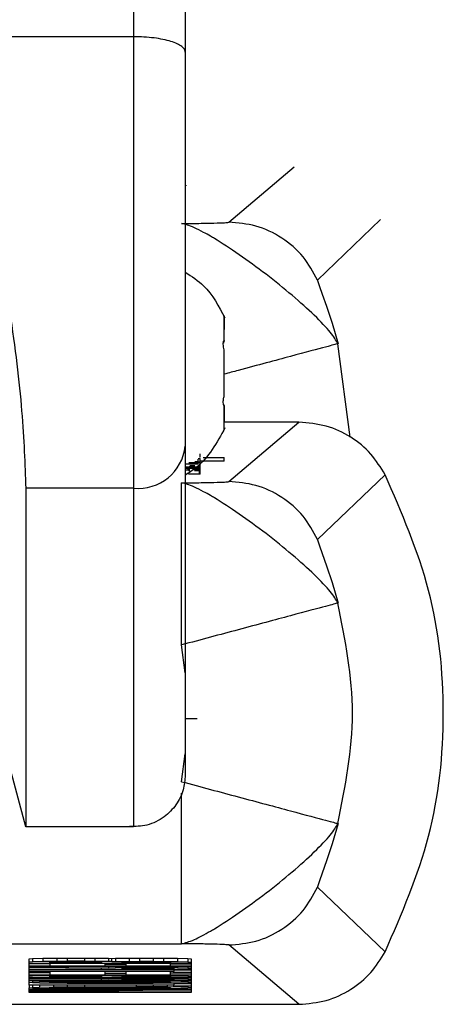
# Model space of a CAD drawing. Header units: inches. Extents: x 170 to 312, y 215 to 248.
# Tile 169 of 256: x 206.3267 to 206.3508, y 243.7109 to 243.767. Entities that reach past the tile are written whole.
import ezdxf

# ---------------------------------------------------------------- set-up
doc = ezdxf.new("R2010")
doc.units = ezdxf.units.IN
doc.header["$LTSCALE"] = 0.25
doc.header["$MEASUREMENT"] = 0
doc.layers.add('MOTOR RH', color=7, linetype='Continuous')

msp = doc.modelspace()

# ---------------------------------------------------------------- linework, layer by layer
at = {"layer": 'MOTOR RH'}
for p, q in [((206.3331366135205, 243.7659802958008), (206.325016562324, 243.7659802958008)), ((206.3385647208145, 243.7554195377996), (206.34229604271, 243.7585751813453)), ((206.3361399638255, 243.7575301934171), (206.3361399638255, 243.7575152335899)), ((206.3472174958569, 243.7555726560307), (206.3436220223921, 243.752130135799)), ((206.3383040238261, 243.7500348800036), (206.3383040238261, 243.7500423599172)), ((206.3383040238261, 243.7499574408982), (206.3383040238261, 243.7493088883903)), ((206.3383040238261, 243.7485481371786), (206.3382566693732, 243.7485481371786)), ((206.3383040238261, 243.748641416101), (206.3382698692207, 243.748641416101)), ((206.3383040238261, 243.7486898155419), (206.3383040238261, 243.748641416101)), ((206.3454873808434, 243.7431907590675), (206.3447855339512, 243.7485067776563)), ((206.3383040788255, 243.7455262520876), (206.3383040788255, 243.7474111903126)), ((206.338267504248, 243.7450418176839), (206.3383040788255, 243.7450418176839)), ((206.3383040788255, 243.7450418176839), (206.3383040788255, 243.7450413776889)), ((206.3383040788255, 243.745003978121), (206.3383040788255, 243.744993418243)), ((206.3383040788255, 243.7449436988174), (206.3383040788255, 243.7440241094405)), ((206.3425600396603, 243.7440333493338), (206.3383040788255, 243.7440333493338)), ((206.3385648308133, 243.740654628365), (206.3425600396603, 243.7440333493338)), ((206.3383040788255, 243.7436408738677), (206.3382759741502, 243.7435748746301)), ((206.3369364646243, 243.7420507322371), (206.3369364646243, 243.7422355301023)), ((206.3360895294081, 243.741663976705), (206.3368277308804, 243.741663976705)), ((206.3368277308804, 243.7416490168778), (206.3360895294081, 243.7416490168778)), ((206.3368698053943, 243.7417255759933), (206.3362874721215, 243.7417255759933)), ((206.3368277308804, 243.741732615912), (206.3368277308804, 243.7419310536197)), ((206.3368277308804, 243.741663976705), (206.3368277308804, 243.7416490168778)), ((206.3369364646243, 243.7419570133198), (206.3368425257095, 243.7419451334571)), ((206.3369364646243, 243.7420476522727), (206.3368988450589, 243.7420423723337)), ((206.3369364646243, 243.7417774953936), (206.3369364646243, 243.7419570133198)), ((206.3369364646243, 243.7410862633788), (206.3369364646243, 243.7417352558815)), ((206.3382940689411, 243.7418236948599), (206.3369743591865, 243.7418236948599)), ((206.3382940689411, 243.7420084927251), (206.3371083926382, 243.7420084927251)), ((206.3371192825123, 243.7420234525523), (206.3382940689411, 243.7420234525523)), ((206.3382940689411, 243.7418236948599), (206.3382940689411, 243.7420234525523)), ((206.3360895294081, 243.7414914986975), (206.3368277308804, 243.7414914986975)), ((206.3360895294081, 243.7414765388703), (206.3368277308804, 243.7414765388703)), ((206.3360895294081, 243.741435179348), (206.3368277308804, 243.741435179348)), ((206.3360895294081, 243.7414202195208), (206.3368277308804, 243.7414202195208)), ((206.3362439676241, 243.7413357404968), (206.3362439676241, 243.7413568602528)), ((206.336904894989, 243.7410752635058), (206.3363225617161, 243.7410752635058)), ((206.3368277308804, 243.7414202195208), (206.3368277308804, 243.7414914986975)), ((206.3368698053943, 243.7413203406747), (206.3368698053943, 243.741504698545)), ((206.336904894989, 243.7410752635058), (206.336904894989, 243.7412596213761)), ((206.347471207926, 243.7410506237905), (206.3436220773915, 243.7373652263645)), ((206.3331367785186, 243.7402757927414), (206.3269946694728, 243.7402757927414)), ((206.3360895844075, 243.7297651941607), (206.3358800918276, 243.7313588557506)), ((206.3269947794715, 243.7210053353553), (206.3250167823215, 243.7283871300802)), ((206.3360895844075, 243.7271608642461), (206.3367571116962, 243.7271608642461)), ((206.3358800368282, 243.7235713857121), (206.3360896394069, 243.7251654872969)), ((206.3331368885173, 243.7210053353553), (206.3269947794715, 243.7210053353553)), ((206.3436221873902, 243.7175654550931), (206.3474713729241, 243.7138818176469)), ((206.3067716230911, 243.7143464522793), (206.335880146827, 243.7143464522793)), ((206.3425602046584, 243.7108986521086), (206.338564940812, 243.7142760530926)), ((206.3271944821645, 243.713488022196), (206.3273908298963, 243.7135051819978)), ((206.3271944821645, 243.7119814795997), (206.3271944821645, 243.713488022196)), ((206.3273908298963, 243.7133208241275), (206.3271944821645, 243.7133036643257)), ((206.3364218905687, 243.7132218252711), (206.3271944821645, 243.7132213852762)), ((206.3283724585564, 243.7131941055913), (206.3271944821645, 243.7131941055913)), ((206.3364218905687, 243.7130713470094), (206.3271944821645, 243.7130713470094)), ((206.3271944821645, 243.7130440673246), (206.3364218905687, 243.7130440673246)), ((206.3364218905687, 243.7130233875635), (206.3271944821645, 243.7130233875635)), ((206.3273908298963, 243.7135051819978), (206.3279798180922, 243.7135188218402)), ((206.3273908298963, 243.7135051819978), (206.3273908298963, 243.7133208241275)), ((206.3279798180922, 243.7133344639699), (206.3273908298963, 243.7133208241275)), ((206.3279798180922, 243.7135188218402), (206.3287650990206, 243.7135289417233)), ((206.3279798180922, 243.7135188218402), (206.3279798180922, 243.7133344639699)), ((206.3287650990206, 243.713344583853), (206.3279798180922, 243.7133344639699)), ((206.3283724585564, 243.7133067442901), (206.3285688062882, 243.7133173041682)), ((206.3283724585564, 243.7132420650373), (206.3283724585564, 243.7133067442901)), ((206.3313173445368, 243.7132420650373), (206.3283724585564, 243.7132420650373)), ((206.3283724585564, 243.7132213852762), (206.3283724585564, 243.7130915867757)), ((206.3283724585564, 243.7130915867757), (206.3315136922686, 243.7130915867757)), ((206.3285688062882, 243.7133173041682), (206.3289614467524, 243.7133239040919)), ((206.3287650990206, 243.7135289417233), (206.3293540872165, 243.7135324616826)), ((206.3287650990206, 243.7135289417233), (206.3287650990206, 243.713344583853)), ((206.3293540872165, 243.7133481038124), (206.3287650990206, 243.713344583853)), ((206.3289614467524, 243.7133239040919), (206.3295504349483, 243.7133274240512)), ((206.3293540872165, 243.7135324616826), (206.3303357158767, 243.7135324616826)), ((206.3293540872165, 243.7135324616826), (206.3293540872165, 243.7133481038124)), ((206.3303357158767, 243.7133481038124), (206.3293540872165, 243.7133481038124)), ((206.3295504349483, 243.7133274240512), (206.3301394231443, 243.7133274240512)), ((206.3301394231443, 243.7133274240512), (206.3307284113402, 243.7133239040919)), ((206.3303357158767, 243.7135324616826), (206.3309247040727, 243.7135289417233)), ((206.3303357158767, 243.7135324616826), (206.3303357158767, 243.7133481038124)), ((206.3309247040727, 243.713344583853), (206.3303357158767, 243.7133481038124)), ((206.3307284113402, 243.7133239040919), (206.3311210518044, 243.7133173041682)), ((206.3309247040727, 243.7135289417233), (206.3317100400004, 243.7135188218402)), ((206.3309247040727, 243.7135289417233), (206.3309247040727, 243.713344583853)), ((206.3317100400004, 243.7133344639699), (206.3309247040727, 243.713344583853)), ((206.3311210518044, 243.7133173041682), (206.3313173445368, 243.7133071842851)), ((206.3313173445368, 243.7133071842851), (206.3313173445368, 243.7132420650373)), ((206.3315136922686, 243.7130915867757), (206.3315136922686, 243.7132213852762)), ((206.3315136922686, 243.7131804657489), (206.3326916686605, 243.7131804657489)), ((206.3317100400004, 243.7135188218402), (206.3319063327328, 243.7135117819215)), ((206.3317100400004, 243.7135188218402), (206.3317100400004, 243.7133344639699)), ((206.3319063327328, 243.7133274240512), (206.3317100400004, 243.7133344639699)), ((206.3317100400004, 243.7130233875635), (206.3317100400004, 243.7129653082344)), ((206.3319063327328, 243.7135117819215), (206.3321026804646, 243.7135188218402)), ((206.3319063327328, 243.7133274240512), (206.3319063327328, 243.7135117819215)), ((206.3319063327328, 243.7133274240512), (206.3321026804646, 243.7133344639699)), ((206.3321026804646, 243.7135188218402), (206.3328879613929, 243.7135289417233)), ((206.3321026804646, 243.7135188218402), (206.3321026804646, 243.7133344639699)), ((206.3321026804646, 243.7133344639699), (206.3328879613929, 243.713344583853)), ((206.3321026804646, 243.7130233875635), (206.3321026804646, 243.7129789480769)), ((206.3324953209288, 243.7133071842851), (206.3326916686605, 243.7133173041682)), ((206.3324953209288, 243.7132420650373), (206.3324953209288, 243.7133071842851)), ((206.3352439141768, 243.7132420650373), (206.3324953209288, 243.7132420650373)), ((206.3326916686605, 243.7133173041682), (206.3330843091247, 243.7133239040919)), ((206.3326916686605, 243.7132213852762), (206.3326916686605, 243.7130915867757)), ((206.3326916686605, 243.7130915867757), (206.3352439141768, 243.7130915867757)), ((206.3328879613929, 243.7135289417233), (206.3334769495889, 243.7135324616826)), ((206.3328879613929, 243.7135289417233), (206.3328879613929, 243.713344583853)), ((206.3328879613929, 243.713344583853), (206.3334769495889, 243.7133481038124)), ((206.3328879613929, 243.7130233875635), (206.3328879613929, 243.7129895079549)), ((206.3330843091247, 243.7133239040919), (206.3336732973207, 243.7133274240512)), ((206.3334769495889, 243.7135324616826), (206.3342622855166, 243.7135324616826)), ((206.3334769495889, 243.7135324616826), (206.3334769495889, 243.7133481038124)), ((206.3334769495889, 243.7133481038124), (206.3342622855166, 243.7133481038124)), ((206.3334769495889, 243.7130233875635), (206.3334769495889, 243.7129925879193)), ((206.3336732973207, 243.7133274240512), (206.3340659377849, 243.7133274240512)), ((206.3340659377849, 243.7133274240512), (206.3346549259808, 243.7133239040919)), ((206.3342622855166, 243.7135324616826), (206.3348512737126, 243.7135289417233)), ((206.3342622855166, 243.7135324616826), (206.3342622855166, 243.7133481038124)), ((206.3342622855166, 243.7133481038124), (206.3348512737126, 243.713344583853)), ((206.3342622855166, 243.7130233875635), (206.3342622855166, 243.7129925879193)), ((206.3346549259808, 243.7133239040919), (206.335047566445, 243.7133173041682)), ((206.3348512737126, 243.7135289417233), (206.335636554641, 243.7135188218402)), ((206.3348512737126, 243.7135289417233), (206.3348512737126, 243.713344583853)), ((206.3348512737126, 243.713344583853), (206.335636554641, 243.7133344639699)), ((206.3348512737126, 243.7130233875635), (206.3348512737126, 243.7129895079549)), ((206.335047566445, 243.7133173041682), (206.3352439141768, 243.7133071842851)), ((206.3352439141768, 243.7133071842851), (206.3352439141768, 243.7132420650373)), ((206.3352439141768, 243.7130915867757), (206.3352439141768, 243.7132213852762)), ((206.3352439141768, 243.7131941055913), (206.3364218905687, 243.7131941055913)), ((206.335636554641, 243.7135188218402), (206.3362255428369, 243.7135051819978)), ((206.335636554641, 243.7135188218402), (206.335636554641, 243.7133344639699)), ((206.335636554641, 243.7133344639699), (206.3362255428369, 243.7133208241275)), ((206.335636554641, 243.7130233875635), (206.335636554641, 243.7129789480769)), ((206.3362255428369, 243.7135051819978), (206.3364218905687, 243.713488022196)), ((206.3362255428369, 243.7135051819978), (206.3362255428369, 243.7133208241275)), ((206.3362255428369, 243.7133208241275), (206.3364218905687, 243.7133036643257)), ((206.3362255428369, 243.7130233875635), (206.3362255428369, 243.7129653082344)), ((206.3364218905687, 243.713488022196), (206.3364218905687, 243.7115718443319)), ((206.3271944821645, 243.7129961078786), (206.3317100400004, 243.7129653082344)), ((206.3313173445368, 243.7129450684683), (206.3271944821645, 243.7129723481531)), ((206.3271944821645, 243.7128869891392), (206.3313173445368, 243.7128869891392)), ((206.3364218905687, 243.7128663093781), (206.3271944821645, 243.7128663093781)), ((206.3271944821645, 243.7127844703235), (206.3354402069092, 243.7127844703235)), ((206.3354402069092, 243.7127637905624), (206.3271944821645, 243.7127637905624)), ((206.3283724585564, 243.7126819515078), (206.3271944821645, 243.7126819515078)), ((206.3364218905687, 243.712558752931), (206.3271944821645, 243.712558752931)), ((206.3273908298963, 243.7125041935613), (206.3271944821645, 243.7124870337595)), ((206.3273908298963, 243.712558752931), (206.3273908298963, 243.7125041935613)), ((206.3279798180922, 243.7125178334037), (206.3273908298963, 243.7125041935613)), ((206.3279798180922, 243.712558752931), (206.3279798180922, 243.7125178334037)), ((206.3287650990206, 243.7125279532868), (206.3279798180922, 243.7125178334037)), ((206.3283724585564, 243.7127637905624), (206.3283724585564, 243.7125794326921)), ((206.3283724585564, 243.7125794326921), (206.3315136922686, 243.7125794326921)), ((206.3283724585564, 243.7124905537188), (206.3285688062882, 243.7125006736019)), ((206.3283724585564, 243.712425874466), (206.3283724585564, 243.7124905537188)), ((206.3285688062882, 243.7125006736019), (206.3289614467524, 243.7125077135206)), ((206.3287650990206, 243.712558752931), (206.3287650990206, 243.7125279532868)), ((206.3293540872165, 243.7125314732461), (206.3287650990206, 243.7125279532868)), ((206.3289614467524, 243.7125077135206), (206.3295504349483, 243.7125112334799)), ((206.3293540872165, 243.712558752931), (206.3293540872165, 243.7125314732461)), ((206.3303357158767, 243.7125314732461), (206.3293540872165, 243.7125314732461)), ((206.3295504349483, 243.7125112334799), (206.3301394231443, 243.7125112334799)), ((206.3301394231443, 243.7125112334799), (206.3307284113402, 243.7125077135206)), ((206.3303357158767, 243.712558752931), (206.3303357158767, 243.7125314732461)), ((206.3309247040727, 243.7125279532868), (206.3303357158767, 243.7125314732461)), ((206.3307284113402, 243.7125077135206), (206.3311210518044, 243.7125006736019)), ((206.3309247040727, 243.712558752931), (206.3309247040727, 243.7125279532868)), ((206.3317100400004, 243.7125178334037), (206.3309247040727, 243.7125279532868)), ((206.3311210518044, 243.7125006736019), (206.3313173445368, 243.7124905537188)), ((206.3313173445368, 243.7128869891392), (206.3313173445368, 243.7129450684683)), ((206.3313173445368, 243.7124905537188), (206.3313173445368, 243.712425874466)), ((206.3315136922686, 243.7125794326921), (206.3315136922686, 243.7127637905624)), ((206.3315136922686, 243.7126683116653), (206.3326916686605, 243.7126683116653)), ((206.3317100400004, 243.7129653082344), (206.3321026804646, 243.7129789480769)), ((206.3317100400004, 243.712558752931), (206.3317100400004, 243.7125178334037)), ((206.3319063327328, 243.7125112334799), (206.3317100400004, 243.7125178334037)), ((206.3319063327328, 243.7125112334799), (206.3319063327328, 243.712558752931)), ((206.3319063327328, 243.7125112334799), (206.3321026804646, 243.7125178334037)), ((206.3321026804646, 243.7129789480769), (206.3328879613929, 243.7129895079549)), ((206.3321026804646, 243.712558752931), (206.3321026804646, 243.7125178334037)), ((206.3321026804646, 243.7125178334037), (206.3328879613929, 243.7125283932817)), ((206.3324953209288, 243.712951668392), (206.3326916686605, 243.7129617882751)), ((206.3324953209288, 243.7128869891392), (206.3324953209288, 243.712951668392)), ((206.3354402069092, 243.7128869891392), (206.3324953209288, 243.7128869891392)), ((206.3324953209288, 243.7124905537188), (206.3326916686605, 243.7125006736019)), ((206.3324953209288, 243.712425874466), (206.3324953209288, 243.7124905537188)), ((206.3326916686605, 243.7129617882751), (206.3330843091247, 243.7129688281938)), ((206.3326916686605, 243.7127637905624), (206.3326916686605, 243.7125794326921)), ((206.3326916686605, 243.7125794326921), (206.3352439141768, 243.7125794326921)), ((206.3326916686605, 243.7125006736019), (206.3330843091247, 243.7125077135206)), ((206.3328879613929, 243.7129895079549), (206.3334769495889, 243.7129925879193)), ((206.3328879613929, 243.712558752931), (206.3328879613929, 243.7125283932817)), ((206.3328879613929, 243.7125283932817), (206.3334769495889, 243.7125314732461)), ((206.3330843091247, 243.7129688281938), (206.3336732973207, 243.7129723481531)), ((206.3330843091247, 243.7125077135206), (206.3336732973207, 243.7125112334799)), ((206.3334769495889, 243.7129925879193), (206.3342622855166, 243.7129925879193)), ((206.3334769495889, 243.712558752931), (206.3334769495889, 243.7125314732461)), ((206.3334769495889, 243.7125314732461), (206.3342622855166, 243.7125314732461)), ((206.3336732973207, 243.7129723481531), (206.3342622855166, 243.7129723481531)), ((206.3336732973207, 243.7125112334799), (206.3340659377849, 243.7125112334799)), ((206.3340659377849, 243.7125112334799), (206.3346549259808, 243.7125077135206)), ((206.3342622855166, 243.7129925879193), (206.3348512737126, 243.7129895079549)), ((206.3342622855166, 243.7129723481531), (206.3348512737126, 243.7129688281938)), ((206.3342622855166, 243.712558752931), (206.3342622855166, 243.7125314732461)), ((206.3342622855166, 243.7125314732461), (206.3348512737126, 243.7125283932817)), ((206.3346549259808, 243.7125077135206), (206.335047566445, 243.7125006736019)), ((206.3348512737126, 243.7129895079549), (206.335636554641, 243.7129789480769)), ((206.3348512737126, 243.7129688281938), (206.3352439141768, 243.7129617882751)), ((206.3348512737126, 243.712558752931), (206.3348512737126, 243.7125283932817)), ((206.3348512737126, 243.7125283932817), (206.335636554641, 243.7125178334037)), ((206.335047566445, 243.7125006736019), (206.3352439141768, 243.7124905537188)), ((206.3352439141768, 243.7129617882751), (206.3354402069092, 243.712951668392)), ((206.3352439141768, 243.7125794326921), (206.3352439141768, 243.7127637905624)), ((206.3352439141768, 243.7126819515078), (206.3364218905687, 243.7126819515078)), ((206.3352439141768, 243.7124905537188), (206.3352439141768, 243.712425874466)), ((206.3354402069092, 243.712951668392), (206.3354402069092, 243.7128869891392)), ((206.3354402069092, 243.7128663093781), (206.3354402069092, 243.7127844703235)), ((206.3364218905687, 243.7128390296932), (206.3354402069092, 243.7128390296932)), ((206.3354402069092, 243.7127092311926), (206.3354402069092, 243.7127637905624)), ((206.3364218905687, 243.7127092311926), (206.3354402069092, 243.7127092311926)), ((206.335636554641, 243.7129789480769), (206.3362255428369, 243.7129653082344)), ((206.335636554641, 243.712558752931), (206.335636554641, 243.7125178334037)), ((206.335636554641, 243.7125178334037), (206.3362255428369, 243.7125041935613)), ((206.3362255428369, 243.7129653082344), (206.3364218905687, 243.7129481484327)), ((206.3362255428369, 243.712558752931), (206.3362255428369, 243.7125041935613)), ((206.3362255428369, 243.7125041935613), (206.3364218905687, 243.7124870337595)), ((206.3364218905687, 243.7124051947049), (206.3271944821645, 243.7124051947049)), ((206.3271944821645, 243.71237791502), (206.3317100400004, 243.7123471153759)), ((206.3313173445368, 243.7123264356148), (206.3271944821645, 243.7123541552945)), ((206.3271944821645, 243.7122683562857), (206.3313173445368, 243.7122683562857)), ((206.3364218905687, 243.7122481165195), (206.3271944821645, 243.7122481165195)), ((206.3271944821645, 243.7121662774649), (206.3273908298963, 243.7121829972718)), ((206.3273908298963, 243.7121218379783), (206.3271944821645, 243.7121385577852)), ((206.3271944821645, 243.7120021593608), (206.3354402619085, 243.7120021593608)), ((206.3354402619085, 243.7119814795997), (206.3271944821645, 243.7119814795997)), ((206.3271944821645, 243.7119814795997), (206.3271945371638, 243.7118450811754)), ((206.3273908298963, 243.7122481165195), (206.3273908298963, 243.7121829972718)), ((206.3273908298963, 243.7121829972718), (206.3277834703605, 243.7121966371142)), ((206.3277834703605, 243.7121081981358), (206.3273908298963, 243.7121218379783)), ((206.3273908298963, 243.7119814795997), (206.3273908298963, 243.7118622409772)), ((206.3277834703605, 243.7122481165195), (206.3277834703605, 243.7121966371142)), ((206.3277834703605, 243.7121966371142), (206.3285688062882, 243.7122102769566)), ((206.3285688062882, 243.7120945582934), (206.3277834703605, 243.7121081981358)), ((206.3277834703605, 243.7119814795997), (206.3277834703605, 243.7118758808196)), ((206.3277834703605, 243.7118758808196), (206.3285688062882, 243.711889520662)), ((206.3313173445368, 243.712425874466), (206.3283724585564, 243.712425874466)), ((206.3283724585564, 243.7121662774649), (206.3285688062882, 243.7121799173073)), ((206.3283724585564, 243.7121385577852), (206.3283724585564, 243.7121662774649)), ((206.3285688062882, 243.7121249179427), (206.3283724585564, 243.7121385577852)), ((206.3285688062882, 243.7122481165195), (206.3285688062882, 243.7122102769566)), ((206.3285688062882, 243.7122102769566), (206.3293540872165, 243.7122173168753)), ((206.3285688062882, 243.7121799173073), (206.3289614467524, 243.7121900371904)), ((206.3285688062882, 243.7121249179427), (206.3285688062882, 243.7121799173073)), ((206.3289614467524, 243.7121147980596), (206.3285688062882, 243.7121249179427)), ((206.3293540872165, 243.7120875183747), (206.3285688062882, 243.7120945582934)), ((206.3285688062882, 243.7119814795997), (206.3285688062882, 243.711889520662)), ((206.3285688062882, 243.711889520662), (206.3293540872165, 243.7118961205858)), ((206.3289614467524, 243.7121900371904), (206.3295504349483, 243.7121966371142)), ((206.3289614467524, 243.7121147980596), (206.3289614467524, 243.7121900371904)), ((206.3295504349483, 243.7121081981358), (206.3289614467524, 243.7121147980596)), ((206.3293540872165, 243.7122481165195), (206.3293540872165, 243.7122173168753)), ((206.3293540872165, 243.7122173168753), (206.3303357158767, 243.7122208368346)), ((206.3303357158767, 243.7120839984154), (206.3293540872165, 243.7120875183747)), ((206.3293540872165, 243.7119814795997), (206.3293540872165, 243.7118961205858)), ((206.3293540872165, 243.7118961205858), (206.3303357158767, 243.7118996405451)), ((206.3295504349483, 243.7121966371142), (206.3303357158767, 243.7122001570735)), ((206.3295504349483, 243.7121081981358), (206.3295504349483, 243.7121966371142)), ((206.3303357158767, 243.7121046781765), (206.3295504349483, 243.7121081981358)), ((206.3303357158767, 243.7122481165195), (206.3303357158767, 243.7122208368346)), ((206.3303357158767, 243.7122208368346), (206.3332806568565, 243.7122208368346)), ((206.3303357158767, 243.7122001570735), (206.3332806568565, 243.7122001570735)), ((206.3303357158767, 243.7121046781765), (206.3303357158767, 243.7122001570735)), ((206.3332806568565, 243.7121046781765), (206.3303357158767, 243.7121046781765)), ((206.3332806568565, 243.7120839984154), (206.3303357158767, 243.7120839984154)), ((206.3303357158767, 243.7119814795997), (206.3303357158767, 243.7118996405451)), ((206.3303357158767, 243.7118996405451), (206.3332806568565, 243.7118996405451)), ((206.3313173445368, 243.7122683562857), (206.3313173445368, 243.7123264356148)), ((206.3317100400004, 243.7124051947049), (206.3317100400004, 243.7123471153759)), ((206.3317100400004, 243.7123471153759), (206.3321026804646, 243.7123607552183)), ((206.3321026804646, 243.7124051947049), (206.3321026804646, 243.7123607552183)), ((206.3321026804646, 243.7123607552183), (206.3328879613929, 243.7123708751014)), ((206.3352439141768, 243.712425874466), (206.3324953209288, 243.712425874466)), ((206.3324953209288, 243.7123334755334), (206.3326916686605, 243.7123435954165)), ((206.3324953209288, 243.7122683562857), (206.3324953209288, 243.7123334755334)), ((206.3354402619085, 243.7122687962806), (206.3324953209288, 243.7122683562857)), ((206.3326916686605, 243.7123435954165), (206.3330843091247, 243.7123506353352)), ((206.3328879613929, 243.7124051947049), (206.3328879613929, 243.7123708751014)), ((206.3328879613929, 243.7123708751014), (206.3334769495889, 243.7123743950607)), ((206.3330843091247, 243.7123506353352), (206.3336732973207, 243.7123541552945)), ((206.3332806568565, 243.7122481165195), (206.3332806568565, 243.7122208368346)), ((206.3342622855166, 243.7122173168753), (206.3332806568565, 243.7122208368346)), ((206.3332806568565, 243.7122001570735), (206.3340659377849, 243.7121966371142)), ((206.3332806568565, 243.7121046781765), (206.3332806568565, 243.7122001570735)), ((206.3340659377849, 243.7121081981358), (206.3332806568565, 243.7121046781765)), ((206.3342622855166, 243.7120875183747), (206.3332806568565, 243.7120839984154)), ((206.3332806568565, 243.7119814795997), (206.3332806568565, 243.7118996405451)), ((206.3342622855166, 243.7118961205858), (206.3332806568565, 243.7118996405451)), ((206.3334769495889, 243.7124051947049), (206.3334769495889, 243.7123743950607)), ((206.3334769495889, 243.7123743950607), (206.3342622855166, 243.7123743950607)), ((206.3336732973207, 243.7123541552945), (206.3342622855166, 243.7123541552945)), ((206.3340659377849, 243.7121966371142), (206.3346549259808, 243.7121900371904)), ((206.3340659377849, 243.7121081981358), (206.3340659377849, 243.7121966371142)), ((206.3346549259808, 243.7121147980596), (206.3340659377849, 243.7121081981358)), ((206.3342622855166, 243.7124051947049), (206.3342622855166, 243.7123743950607)), ((206.3342622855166, 243.7123743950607), (206.3348512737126, 243.7123708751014)), ((206.3342622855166, 243.7123541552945), (206.3348512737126, 243.7123506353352)), ((206.3342622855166, 243.7122481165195), (206.3342622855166, 243.7122173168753)), ((206.335047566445, 243.7122107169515), (206.3342622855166, 243.7122173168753)), ((206.335047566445, 243.7120945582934), (206.3342622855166, 243.7120875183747)), ((206.3342622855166, 243.7119814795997), (206.3342622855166, 243.7118961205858)), ((206.335047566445, 243.711889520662), (206.3342622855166, 243.7118961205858)), ((206.3346549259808, 243.7121900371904), (206.335047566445, 243.7121799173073)), ((206.3346549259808, 243.7121147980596), (206.3346549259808, 243.7121900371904)), ((206.335047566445, 243.7121249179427), (206.3346549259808, 243.7121147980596)), ((206.3348512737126, 243.7124051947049), (206.3348512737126, 243.7123708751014)), ((206.3348512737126, 243.7123708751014), (206.335636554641, 243.7123607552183)), ((206.3348512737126, 243.7123506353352), (206.3352439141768, 243.7123435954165)), ((206.335047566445, 243.7122481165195), (206.335047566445, 243.7122107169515)), ((206.3358329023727, 243.7121970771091), (206.335047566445, 243.7122107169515)), ((206.335047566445, 243.7121799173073), (206.3352439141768, 243.7121662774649)), ((206.335047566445, 243.7121249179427), (206.335047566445, 243.7121799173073)), ((206.3352439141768, 243.71213899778), (206.335047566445, 243.7121249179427)), ((206.3358329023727, 243.7121081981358), (206.335047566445, 243.7120945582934)), ((206.335047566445, 243.7119814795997), (206.335047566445, 243.711889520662)), ((206.3358329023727, 243.7118758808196), (206.335047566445, 243.711889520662)), ((206.3352439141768, 243.7123435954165), (206.3354402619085, 243.7123334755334)), ((206.3352439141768, 243.7121662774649), (206.3352439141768, 243.71213899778)), ((206.3354402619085, 243.7123334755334), (206.3354402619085, 243.7122687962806)), ((206.3354402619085, 243.7121011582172), (206.3354402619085, 243.7120021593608)), ((206.3364218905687, 243.7120567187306), (206.3354402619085, 243.7120567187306)), ((206.3354402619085, 243.71192692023), (206.3354402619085, 243.7119814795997)), ((206.3364218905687, 243.71192692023), (206.3354402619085, 243.71192692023)), ((206.335636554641, 243.7124051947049), (206.335636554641, 243.7123607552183)), ((206.335636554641, 243.7123607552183), (206.3362255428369, 243.7123471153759)), ((206.3358329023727, 243.7122481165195), (206.3358329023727, 243.7121970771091)), ((206.3362255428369, 243.7121829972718), (206.3358329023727, 243.7121970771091)), ((206.3362255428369, 243.7121218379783), (206.3358329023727, 243.7121081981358)), ((206.3358329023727, 243.71192692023), (206.3358329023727, 243.7118758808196)), ((206.3362255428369, 243.7124051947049), (206.3362255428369, 243.7123471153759)), ((206.3362255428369, 243.7123471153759), (206.3364218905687, 243.7123299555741)), ((206.3362255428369, 243.7122481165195), (206.3362255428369, 243.7121829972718)), ((206.3364218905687, 243.7121662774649), (206.3362255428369, 243.7121829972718)), ((206.3364218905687, 243.71213899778), (206.3362255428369, 243.7121218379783)), ((206.3362255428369, 243.71192692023), (206.3362255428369, 243.7118622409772)), ((206.3271945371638, 243.7118450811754), (206.3273908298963, 243.7118622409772)), ((206.3271945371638, 243.7115718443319), (206.3271945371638, 243.7118450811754)), ((206.3273908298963, 243.7118006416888), (206.3271945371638, 243.7118178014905)), ((206.3271945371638, 243.711735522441), (206.3364218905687, 243.711735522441)), ((206.334458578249, 243.7117152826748), (206.3271945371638, 243.7117152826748)), ((206.3271945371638, 243.7116673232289), (206.334458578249, 243.7117152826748)), ((206.334458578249, 243.711592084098), (206.3271945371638, 243.711640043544)), ((206.3271945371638, 243.711592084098), (206.334458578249, 243.711592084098)), ((206.3364218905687, 243.7115718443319), (206.3271945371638, 243.7115718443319)), ((206.3273908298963, 243.7118622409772), (206.3277834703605, 243.7118758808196)), ((206.3277834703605, 243.7117870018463), (206.3273908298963, 243.7118006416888)), ((206.3285688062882, 243.7117733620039), (206.3277834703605, 243.7117870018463)), ((206.3364218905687, 243.7117051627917), (206.328176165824, 243.7116536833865)), ((206.328176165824, 243.7116536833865), (206.3364218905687, 243.7116026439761)), ((206.3283724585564, 243.7118450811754), (206.3285688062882, 243.7118587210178)), ((206.3283724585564, 243.7118178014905), (206.3283724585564, 243.7118450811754)), ((206.3285688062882, 243.7118041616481), (206.3283724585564, 243.7118178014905)), ((206.3285688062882, 243.7118587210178), (206.3289614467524, 243.7118688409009)), ((206.3285688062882, 243.7118041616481), (206.3285688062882, 243.7118587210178)), ((206.3289614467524, 243.7117936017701), (206.3285688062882, 243.7118041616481)), ((206.3293540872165, 243.7117663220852), (206.3285688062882, 243.7117733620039)), ((206.3289614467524, 243.7118688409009), (206.3295504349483, 243.7118758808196)), ((206.3289614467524, 243.7117936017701), (206.3289614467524, 243.7118688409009)), ((206.3295504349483, 243.7117870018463), (206.3289614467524, 243.7117936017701)), ((206.3303357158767, 243.7117628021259), (206.3293540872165, 243.7117663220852)), ((206.3295504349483, 243.7118758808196), (206.3303357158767, 243.711878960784)), ((206.3295504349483, 243.7117870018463), (206.3295504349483, 243.7118758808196)), ((206.3303357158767, 243.711783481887), (206.3295504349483, 243.7117870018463)), ((206.3303357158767, 243.711878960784), (206.3332806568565, 243.711878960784)), ((206.3303357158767, 243.711783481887), (206.3303357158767, 243.711878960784)), ((206.3332806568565, 243.711783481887), (206.3303357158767, 243.711783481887)), ((206.3332806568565, 243.7117632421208), (206.3303357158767, 243.7117628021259)), ((206.3332806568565, 243.711878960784), (206.3340659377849, 243.7118758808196)), ((206.3332806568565, 243.711783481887), (206.3332806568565, 243.711878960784)), ((206.3340659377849, 243.7117870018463), (206.3332806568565, 243.711783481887)), ((206.3342622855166, 243.7117663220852), (206.3332806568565, 243.7117632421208)), ((206.3340659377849, 243.7118758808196), (206.3346549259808, 243.7118688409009)), ((206.3340659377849, 243.7117870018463), (206.3340659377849, 243.7118758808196)), ((206.3346549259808, 243.7117936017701), (206.3340659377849, 243.7117870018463)), ((206.335047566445, 243.7117733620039), (206.3342622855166, 243.7117663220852)), ((206.3346549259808, 243.7118688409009), (206.335047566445, 243.7118587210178)), ((206.3346549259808, 243.7117936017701), (206.3346549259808, 243.7118688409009)), ((206.335047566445, 243.7118041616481), (206.3346549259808, 243.7117936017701)), ((206.335047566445, 243.7118587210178), (206.3352439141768, 243.7118450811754)), ((206.335047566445, 243.7118041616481), (206.335047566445, 243.7118587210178)), ((206.3352439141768, 243.7118178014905), (206.335047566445, 243.7118041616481)), ((206.3358329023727, 243.7117870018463), (206.335047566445, 243.7117733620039)), ((206.3352439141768, 243.7118450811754), (206.3352439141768, 243.7118178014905)), ((206.3362255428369, 243.7118622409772), (206.3358329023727, 243.7118758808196)), ((206.3362255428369, 243.7118006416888), (206.3358329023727, 243.7117870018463)), ((206.3364218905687, 243.7118450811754), (206.3362255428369, 243.7118622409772)), ((206.3364218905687, 243.7118178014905), (206.3362255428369, 243.7118006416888)), ((206.3000916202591, 243.7108986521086), (206.3425602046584, 243.7108986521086))]:
    msp.add_line(p, q, dxfattribs=at)
at = {"layer": 'MOTOR RH', "flags": 128}
for points in [[(206.3331362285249, 243.8354246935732), (206.3331362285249, 243.832372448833), (206.3331362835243, 243.8300325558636), (206.3331362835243, 243.8235056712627), (206.3331363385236, 243.8193877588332), (206.3331363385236, 243.8147568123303), (206.333136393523, 243.8096612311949), (206.333136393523, 243.8041551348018), (206.3331364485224, 243.7982966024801), (206.3331365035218, 243.792147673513), (206.3331365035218, 243.7857734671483), (206.3331365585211, 243.7792413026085), (206.3331366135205, 243.7726202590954), (206.3331366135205, 243.7659802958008)], [(206.3331366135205, 243.7659802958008), (206.3331366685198, 243.762845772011), (206.3331366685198, 243.7558401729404), (206.3331367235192, 243.7522370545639), (206.3331367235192, 243.7455148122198), (206.3331367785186, 243.7426535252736)], [(206.3436220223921, 243.752130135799), (206.343620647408, 243.7521266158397), (206.3436235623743, 243.7520997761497), (206.3437275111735, 243.7517719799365), (206.3438815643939, 243.7513333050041), (206.3441262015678, 243.7506345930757), (206.3444481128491, 243.7496683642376), (206.3447887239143, 243.7485076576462)], [(206.3331367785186, 243.7426535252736), (206.3331367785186, 243.7355964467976), (206.3331368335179, 243.7315242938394), (206.3331368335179, 243.7253089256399), (206.3331368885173, 243.7232083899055), (206.3331368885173, 243.7210053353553)], [(206.3358800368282, 243.7313588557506), (206.3358800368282, 243.7389593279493), (206.3358799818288, 243.7398239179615), (206.3358799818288, 243.7405842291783)], [(206.3269946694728, 243.7402757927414), (206.3269946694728, 243.7355964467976), (206.3269947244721, 243.7315238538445), (206.3269947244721, 243.7253089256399), (206.3269947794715, 243.7232083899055), (206.3269947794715, 243.7210053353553)], [(206.3436220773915, 243.7373652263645), (206.3436207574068, 243.7373617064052), (206.3436236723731, 243.7373353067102), (206.3437275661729, 243.737007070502), (206.3438816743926, 243.7365683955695), (206.3441263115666, 243.7358696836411), (206.3444482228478, 243.734903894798), (206.344788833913, 243.7337431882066)], [(206.335880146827, 243.7143464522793), (206.335880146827, 243.7200879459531), (206.3358800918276, 243.7217964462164), (206.3358800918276, 243.7229197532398)], [(206.3447888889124, 243.7211874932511), (206.3444482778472, 243.7200267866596), (206.3441264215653, 243.7190605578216), (206.3438817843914, 243.7183622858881), (206.3437276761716, 243.7179236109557), (206.3436237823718, 243.7175953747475), (206.3436208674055, 243.7175689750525), (206.3436217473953, 243.7175658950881)]]:
    msp.add_lwpolyline(points, dxfattribs=at)
at = {"layer": 'MOTOR RH'}
msp.add_arc((206.3333862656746, 243.7429849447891), 0.002720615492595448, 264.7384435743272, 353.525490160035, dxfattribs=at)
for points, knots in [([(206.3360890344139, 243.8324718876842), (206.3360890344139, 243.8324718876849), (206.3360890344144, 243.8324718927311), (206.3360890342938, 243.8322513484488), (206.3360890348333, 243.8312507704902), (206.3360890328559, 243.8296036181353), (206.3360890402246, 243.8273156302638), (206.3360890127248, 243.8244220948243), (206.3360891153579, 243.8209456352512), (206.3360890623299, 243.8169311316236), (206.3360891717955, 243.8124147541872), (206.3360891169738, 243.8074528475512), (206.3360892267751, 243.8020915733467), (206.3360891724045, 243.7963959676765), (206.3360892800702, 243.7904211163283), (206.336089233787, 243.7842367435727), (206.3360893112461, 243.7779072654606), (206.336089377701, 243.7714976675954), (206.3360893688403, 243.7672306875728), (206.33608936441, 243.7650972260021)], [0, 0, 0, 0, 8.583512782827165e-06, 0.06251193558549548, 0.125005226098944, 0.1875142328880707, 0.2500057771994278, 0.3125074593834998, 0.3750071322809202, 0.4375115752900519, 0.5000035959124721, 0.5625092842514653, 0.6250031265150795, 0.687507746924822, 0.750003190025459, 0.812505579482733, 0.8750013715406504, 0.9375015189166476, 0.9999999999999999, 0.9999999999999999, 0.9999999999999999, 0.9999999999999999]), ([(206.33608936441, 243.7650972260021), (206.3360880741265, 243.7651176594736), (206.3360844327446, 243.7651753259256), (206.3360362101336, 243.7652886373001), (206.3358491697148, 243.7654892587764), (206.335428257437, 243.7656861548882), (206.334833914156, 243.7658328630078), (206.3343105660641, 243.7659168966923), (206.3337400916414, 243.7659695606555), (206.3333363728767, 243.7659767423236), (206.3331366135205, 243.7659802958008)], [0, 0, 0, 0, 0.04393352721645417, 0.1239872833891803, 0.2484710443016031, 0.4975636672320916, 0.6263557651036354, 0.7479487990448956, 0.8752854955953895, 0.9999999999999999, 0.9999999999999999, 0.9999999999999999, 0.9999999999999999]), ([(206.33608936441, 243.7650972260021), (206.3360893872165, 243.7642397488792), (206.3360894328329, 243.7625246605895), (206.3360894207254, 243.7595414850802), (206.3360894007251, 243.7564105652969), (206.3360894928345, 243.7532255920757), (206.3360894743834, 243.7501264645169), (206.3360894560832, 243.7472511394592), (206.3360895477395, 243.7446731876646), (206.3360895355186, 243.7433431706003), (206.3360895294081, 243.742678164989)], [0, 0, 0, 0, 0.1249905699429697, 0.2500006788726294, 0.3749972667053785, 0.5000025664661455, 0.6249960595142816, 0.7499941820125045, 0.874997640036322, 1, 1, 1, 1]), ([(206.325016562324, 243.7564231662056), (206.3253975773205, 243.7543629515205), (206.3261599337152, 243.7502407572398), (206.3268557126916, 243.7444144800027), (206.3269484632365, 243.7416519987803), (206.3269946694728, 243.7402757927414)], [0, 0, 0, 0, 0.3339518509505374, 0.668189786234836, 1, 1, 1, 1]), ([(206.3358799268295, 243.7553486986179), (206.3362198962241, 243.755351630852), (206.3369154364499, 243.7553576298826), (206.3377431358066, 243.7553750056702), (206.3383913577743, 243.7553950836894), (206.3385078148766, 243.7554115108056), (206.3385647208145, 243.7554195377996)], [0, 0, 0, 0, 0.2456703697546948, 0.5026147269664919, 0.7569562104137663, 0.9999999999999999, 0.9999999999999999, 0.9999999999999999, 0.9999999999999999]), ([(206.3447887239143, 243.7485076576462), (206.3446745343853, 243.748702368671), (206.3444460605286, 243.7490919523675), (206.3434918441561, 243.7500998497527), (206.3422072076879, 243.7512484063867), (206.3406994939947, 243.7524719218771), (206.3391297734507, 243.7536050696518), (206.3380993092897, 243.7542898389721), (206.3374583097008, 243.7546659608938), (206.3370560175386, 243.7548881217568), (206.3364009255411, 243.7552198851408), (206.3360880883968, 243.7552972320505), (206.3358799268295, 243.7553486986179)], [0, 0, 0, 0, 0.1249368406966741, 0.2499774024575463, 0.3748523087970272, 0.4998122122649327, 0.6247068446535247, 0.7496049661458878, 0.7712775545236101, 0.8123334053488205, 0.8751268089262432, 1, 1, 1, 1]), ([(206.3436218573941, 243.752130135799), (206.343371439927, 243.7525887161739), (206.3428598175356, 243.7535256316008), (206.3416189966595, 243.7545837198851), (206.3401488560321, 243.7552890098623), (206.3390853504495, 243.7553766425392), (206.3385647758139, 243.7554195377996)], [0, 0, 0, 0, 0.2447401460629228, 0.5000231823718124, 0.7552666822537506, 1, 1, 1, 1]), ([(206.3360894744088, 243.7525806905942), (206.3364559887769, 243.7523390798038), (206.3374409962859, 243.7516897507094), (206.3379966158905, 243.7506348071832), (206.338345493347, 243.7499724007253)], [0, 0, 0, 0, 0.3720929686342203, 0.9999999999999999, 0.9999999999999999, 0.9999999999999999, 0.9999999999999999]), ([(206.3383040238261, 243.7500427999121), (206.3382908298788, 243.7500740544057), (206.3382644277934, 243.7501365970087), (206.3382530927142, 243.7501623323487), (206.3382526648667, 243.7501636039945), (206.3382525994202, 243.7501637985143)], [0, 0, 0, 0, 0.4583242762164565, 0.9171415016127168, 1, 1, 1, 1]), ([(206.3383040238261, 243.7500423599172), (206.3382908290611, 243.7500735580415), (206.3382644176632, 243.750136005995), (206.3382530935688, 243.7501623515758), (206.3382526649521, 243.7501636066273), (206.3382525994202, 243.7501637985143)], [0, 0, 0, 0, 0.4582021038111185, 0.9171635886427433, 1, 1, 1, 1]), ([(206.3382759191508, 243.7501087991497), (206.338281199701, 243.7500966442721), (206.3382887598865, 243.7500792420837), (206.3383004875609, 243.7500509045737), (206.3383040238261, 243.7500423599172)], [0, 0, 0, 0, 0.6984683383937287, 1, 1, 1, 1]), ([(206.3383040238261, 243.7487267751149), (206.3383040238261, 243.748998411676), (206.3383040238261, 243.7495415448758), (206.3383040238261, 243.7499320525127), (206.3383040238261, 243.7500148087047), (206.3383040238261, 243.7500423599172)], [0, 0, 0, 0, 0.4002723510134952, 0.8003385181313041, 0.9999999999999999, 0.9999999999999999, 0.9999999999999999, 0.9999999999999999]), ([(206.3383040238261, 243.7481574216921), (206.3382908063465, 243.7482112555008), (206.3382643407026, 243.748319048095), (206.338249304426, 243.7484784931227), (206.3382563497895, 243.7486112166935), (206.3382783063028, 243.7486901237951), (206.3382977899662, 243.7487178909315), (206.3383040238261, 243.7487267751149)], [0, 0, 0, 0, 0.22905556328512, 0.4586428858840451, 0.6790052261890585, 0.897296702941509, 0.9999999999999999, 0.9999999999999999, 0.9999999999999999, 0.9999999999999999]), ([(206.3447887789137, 243.7485076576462), (206.3446344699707, 243.7484663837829), (206.3443137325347, 243.7483805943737), (206.3422120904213, 243.7478183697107), (206.3400094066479, 243.74722838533), (206.3385720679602, 243.7468439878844), (206.3383040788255, 243.746772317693)], [0, 0, 0, 0, 0.2937344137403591, 0.6105389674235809, 0.927385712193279, 1, 1, 1, 1]), ([(206.3383040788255, 243.7455262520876), (206.3383040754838, 243.7458703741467), (206.3383040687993, 243.7465587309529), (206.3383041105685, 243.7474863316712), (206.3383040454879, 243.7479898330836), (206.3383040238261, 243.7481574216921)], [0, 0, 0, 0, 0.4000966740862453, 0.800324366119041, 1, 1, 1, 1]), ([(206.3383040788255, 243.7449564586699), (206.3382908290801, 243.7449792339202), (206.3382642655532, 243.7450248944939), (206.3382494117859, 243.7451491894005), (206.3382563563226, 243.7452981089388), (206.3382782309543, 243.7454285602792), (206.338297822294, 243.7455026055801), (206.3383040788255, 243.7455262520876)], [0, 0, 0, 0, 0.229174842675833, 0.4594572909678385, 0.6793833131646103, 0.8976104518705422, 0.9999999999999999, 0.9999999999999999, 0.9999999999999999, 0.9999999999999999]), ([(206.3383040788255, 243.7436408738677), (206.3383040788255, 243.7437136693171), (206.3383040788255, 243.7438592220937), (206.3383040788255, 243.7443963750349), (206.3383040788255, 243.7448165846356), (206.3383040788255, 243.7449564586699)], [0, 0, 0, 0, 0.4002934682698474, 0.8003773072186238, 1, 1, 1, 1]), ([(206.347471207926, 243.7410506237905), (206.3472182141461, 243.7414592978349), (206.346703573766, 243.7422906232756), (206.3455348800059, 243.7432378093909), (206.3441283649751, 243.7439039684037), (206.3430881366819, 243.743989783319), (206.3425600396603, 243.7440333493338)], [0, 0, 0, 0, 0.237918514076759, 0.4839742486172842, 0.7380270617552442, 0.9999999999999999, 0.9999999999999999, 0.9999999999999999, 0.9999999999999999]), ([(206.3383455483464, 243.7437112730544), (206.3378850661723, 243.7428687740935), (206.337301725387, 243.7418014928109), (206.3363004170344, 243.7411630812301), (206.3360895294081, 243.7410286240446)], [0, 0, 0, 0, 0.7893879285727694, 1, 1, 1, 1]), ([(206.3382651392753, 243.7435493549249), (206.3382596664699, 243.7435364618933), (206.3382529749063, 243.7435206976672), (206.338252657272, 243.7435200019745), (206.3382525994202, 243.7435198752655)], [0, 0, 0, 0, 0.8178664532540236, 1, 1, 1, 1]), ([(206.3360895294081, 243.742678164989), (206.3360895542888, 243.7398460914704), (206.3360896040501, 243.7341819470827), (206.3360895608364, 243.7284202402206), (206.3360896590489, 243.7246510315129), (206.3360896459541, 243.7241891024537), (206.3360896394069, 243.7239581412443)], [0, 0, 0, 0, 0.2500013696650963, 0.5000025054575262, 0.7500048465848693, 1, 1, 1, 1]), ([(206.3366311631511, 243.7417972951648), (206.3366876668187, 243.7417957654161), (206.3368274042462, 243.7417919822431), (206.3369223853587, 243.741784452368), (206.3369323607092, 243.7417795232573), (206.3369364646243, 243.7417774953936)], [0, 0, 0, 0, 0.2854950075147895, 0.7060486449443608, 1, 1, 1, 1]), ([(206.3368207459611, 243.7419706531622), (206.3368617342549, 243.7419678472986), (206.3369292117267, 243.7419632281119), (206.336934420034, 243.7419587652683), (206.3369364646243, 243.7419570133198)], [0, 0, 0, 0, 0.6074367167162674, 0.9999999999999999, 0.9999999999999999, 0.9999999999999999, 0.9999999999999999]), ([(206.3363501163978, 243.7413177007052), (206.3363377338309, 243.7413173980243), (206.3362668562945, 243.7413156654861), (206.3361697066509, 243.7413148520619), (206.3360895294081, 243.7413141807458)], [0, 0, 0, 0, 0.1747036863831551, 1, 1, 1, 1]), ([(206.3361235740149, 243.7413317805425), (206.3361541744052, 243.7413326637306), (206.3362262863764, 243.7413347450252), (206.3362705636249, 243.7413367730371), (206.3362960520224, 243.7413379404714)], [0, 0, 0, 0, 0.4243454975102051, 1, 1, 1, 1]), ([(206.3363541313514, 243.7413458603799), (206.3363519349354, 243.7413475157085), (206.3363465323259, 243.7413515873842), (206.3362821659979, 243.741354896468), (206.3362439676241, 243.7413568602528)], [0, 0, 0, 0, 0.4065472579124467, 1, 1, 1, 1]), ([(206.3363541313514, 243.74126534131), (206.3363529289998, 243.7412660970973), (206.3363501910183, 243.7412678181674), (206.3363241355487, 243.7412695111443), (206.3362864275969, 243.7412710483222), (206.3362753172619, 243.7412715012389)], [0, 0, 0, 0, 0.3557839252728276, 0.8101870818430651, 1, 1, 1, 1]), ([(206.3363225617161, 243.741084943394), (206.3363183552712, 243.7410852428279), (206.3363095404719, 243.7410858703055), (206.3362870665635, 243.7410864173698), (206.3362753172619, 243.7410867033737)], [0, 0, 0, 0, 0.4772025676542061, 1, 1, 1, 1]), ([(206.3362874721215, 243.741504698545), (206.3363035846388, 243.7415053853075), (206.3363279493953, 243.7415064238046), (206.3363500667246, 243.7415082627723), (206.3363527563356, 243.7415091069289), (206.3363541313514, 243.7415095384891)], [0, 0, 0, 0, 0.4883131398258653, 0.7384091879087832, 1, 1, 1, 1]), ([(206.3362960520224, 243.7413379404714), (206.3363064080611, 243.7413386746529), (206.3363272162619, 243.7413401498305), (206.3363490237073, 243.7413428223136), (206.3363521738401, 243.7413446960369), (206.3363541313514, 243.7413458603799)], [0, 0, 0, 0, 0.2727866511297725, 0.5481052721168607, 0.9999999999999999, 0.9999999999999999, 0.9999999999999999, 0.9999999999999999]), ([(206.3363225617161, 243.7412596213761), (206.3363305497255, 243.7412606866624), (206.3363466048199, 243.7412628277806), (206.3363516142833, 243.7412645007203), (206.3363541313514, 243.74126534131)], [0, 0, 0, 0, 0.4975373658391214, 1, 1, 1, 1]), ([(206.3363541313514, 243.7415808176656), (206.3364074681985, 243.7415803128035), (206.3365124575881, 243.7415793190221), (206.3365920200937, 243.7415773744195), (206.3366311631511, 243.7415764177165)], [0, 0, 0, 0, 0.5080213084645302, 1, 1, 1, 1]), ([(206.3369364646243, 243.7413463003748), (206.3369298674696, 243.7413435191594), (206.3369137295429, 243.741336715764), (206.3367735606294, 243.7413280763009), (206.3366189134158, 243.7413238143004), (206.3365726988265, 243.7413225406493)], [0, 0, 0, 0, 0.3265230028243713, 0.7987389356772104, 1, 1, 1, 1]), ([(206.3366071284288, 243.7412860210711), (206.3366640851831, 243.7412852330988), (206.3367750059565, 243.7412836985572), (206.3368350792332, 243.7412811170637), (206.3368643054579, 243.7412798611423)], [0, 0, 0, 0, 0.5134904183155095, 1, 1, 1, 1]), ([(206.3368643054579, 243.7412798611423), (206.3368856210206, 243.7412784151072), (206.3369291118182, 243.7412754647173), (206.3369339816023, 243.7412722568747), (206.3369364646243, 243.741270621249)], [0, 0, 0, 0, 0.4901166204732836, 0.9999999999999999, 0.9999999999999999, 0.9999999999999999, 0.9999999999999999]), ([(206.3369364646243, 243.7415143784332), (206.3369319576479, 243.741513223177), (206.3369201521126, 243.741510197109), (206.3368890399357, 243.7415067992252), (206.3368698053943, 243.741504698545)], [0, 0, 0, 0, 0.3817680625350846, 1, 1, 1, 1]), ([(206.3369364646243, 243.741270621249), (206.336934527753, 243.7412690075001), (206.3369301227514, 243.7412653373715), (206.3369139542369, 243.7412616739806), (206.336904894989, 243.7412596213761)], [0, 0, 0, 0, 0.4396981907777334, 1, 1, 1, 1]), ([(206.3369364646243, 243.7410862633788), (206.3369345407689, 243.7410846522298), (206.3369301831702, 243.7410810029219), (206.3369139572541, 243.7410773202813), (206.336904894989, 243.7410752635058)], [0, 0, 0, 0, 0.4414943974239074, 1, 1, 1, 1]), ([(206.3474713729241, 243.7138818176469), (206.3484126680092, 243.7160461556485), (206.3502951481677, 243.7203745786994), (206.3510371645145, 243.7274662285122), (206.3502950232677, 243.7345578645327), (206.3484125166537, 243.7388862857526), (206.347471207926, 243.7410506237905)], [0, 0, 0, 0, 0.2500143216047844, 0.4999994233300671, 0.7499849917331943, 0.9999999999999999, 0.9999999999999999, 0.9999999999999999, 0.9999999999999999]), ([(206.3358799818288, 243.7405842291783), (206.3362199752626, 243.7405869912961), (206.3369155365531, 243.7405926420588), (206.3377431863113, 243.7406099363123), (206.3383914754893, 243.7406308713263), (206.3385079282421, 243.7406468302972), (206.3385648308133, 243.740654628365)], [0, 0, 0, 0, 0.2456789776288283, 0.5026120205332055, 0.75696018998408, 1, 1, 1, 1]), ([(206.344788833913, 243.7337431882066), (206.344674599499, 243.7339377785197), (206.3444459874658, 243.7343272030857), (206.3434921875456, 243.7353344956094), (206.3422072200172, 243.7364841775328), (206.340699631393, 243.737707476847), (206.3391298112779, 243.7388403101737), (206.3380995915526, 243.7395261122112), (206.3374583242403, 243.7399008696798), (206.3370560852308, 243.7401233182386), (206.3364009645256, 243.7404548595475), (206.3360881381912, 243.740532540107), (206.3358799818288, 243.7405842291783)], [0, 0, 0, 0, 0.1249251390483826, 0.2500068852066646, 0.374867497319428, 0.4998253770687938, 0.6247179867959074, 0.7496166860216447, 0.7712754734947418, 0.812332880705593, 0.875125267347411, 1, 1, 1, 1]), ([(206.3436219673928, 243.7373656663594), (206.3433715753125, 243.7378242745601), (206.3428600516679, 243.7387611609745), (206.3416189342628, 243.7398187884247), (206.3401489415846, 243.7405241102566), (206.3390854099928, 243.7406117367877), (206.3385648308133, 243.740654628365)], [0, 0, 0, 0, 0.2447494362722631, 0.4999963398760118, 0.7552573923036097, 1, 1, 1, 1]), ([(206.3447888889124, 243.7337427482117), (206.3446334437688, 243.7337011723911), (206.3443103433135, 243.733614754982), (206.342227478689, 243.7330575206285), (206.3392644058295, 243.7322641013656), (206.3369793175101, 243.7316528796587), (206.3358800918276, 243.7313588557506)], [0, 0, 0, 0, 0.2405530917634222, 0.5000015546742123, 0.7594792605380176, 1, 1, 1, 1]), ([(206.3447856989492, 243.7211883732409), (206.3452000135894, 243.7232806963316), (206.3460286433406, 243.7274653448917), (206.3451999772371, 243.7316499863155), (206.3447856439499, 243.7337423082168)], [0, 0, 0, 0, 0.4999997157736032, 1, 1, 1, 1]), ([(206.3360896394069, 243.7239581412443), (206.3360647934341, 243.7236688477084), (206.3360131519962, 243.7230675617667), (206.3355883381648, 243.7222257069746), (206.3348852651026, 243.721506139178), (206.333942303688, 243.7210352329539), (206.3332383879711, 243.7210212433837), (206.3329028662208, 243.7210145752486)], [0, 0, 0, 0, 0.1783730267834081, 0.3707417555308, 0.568450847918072, 0.7943018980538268, 1, 1, 1, 1]), ([(206.335880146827, 243.723571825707), (206.3369793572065, 243.723277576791), (206.3392643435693, 243.7226659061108), (206.3422275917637, 243.7218733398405), (206.3443103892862, 243.7213158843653), (206.344633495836, 243.7212294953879), (206.3447889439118, 243.7211879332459)], [0, 0, 0, 0, 0.2405283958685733, 0.4999990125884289, 0.7594471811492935, 1, 1, 1, 1]), ([(206.335880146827, 243.7143464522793), (206.3360891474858, 243.7143988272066), (206.3364715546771, 243.7144946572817), (206.3372455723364, 243.714905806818), (206.3380990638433, 243.7154038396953), (206.3391302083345, 243.716090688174), (206.3406996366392, 243.7172231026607), (206.3422075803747, 243.7184466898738), (206.3434918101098, 243.7195958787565), (206.3444462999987, 243.7206030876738), (206.3446747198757, 243.720992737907), (206.3447888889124, 243.7211874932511)], [0, 0, 0, 0, 0.1249048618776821, 0.2285376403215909, 0.2502046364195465, 0.3751344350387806, 0.5000607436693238, 0.6250523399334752, 0.7499734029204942, 0.8750314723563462, 1, 1, 1, 1]), ([(206.3385649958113, 243.7142760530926), (206.3390855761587, 243.7143189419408), (206.3401490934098, 243.7144065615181), (206.3416190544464, 243.7151119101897), (206.3428601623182, 243.7161695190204), (206.3433716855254, 243.7171064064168), (206.3436220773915, 243.7175650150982)], [0, 0, 0, 0, 0.2447445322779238, 0.4999997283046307, 0.7552486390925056, 1, 1, 1, 1]), ([(206.338564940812, 243.7142760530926), (206.338508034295, 243.7142838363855), (206.3383915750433, 243.7142997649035), (206.337743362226, 243.7143209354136), (206.3369156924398, 243.7143373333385), (206.3362201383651, 243.7143434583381), (206.335880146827, 243.7143464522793)], [0, 0, 0, 0, 0.2430415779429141, 0.4973848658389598, 0.7543183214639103, 1, 1, 1, 1]), ([(206.3425602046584, 243.7108986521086), (206.3430882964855, 243.7109424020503), (206.3441284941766, 243.7110285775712), (206.3455350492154, 243.7116946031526), (206.3467037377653, 243.7126418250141), (206.3472183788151, 243.7134731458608), (206.3474713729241, 243.7138818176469)], [0, 0, 0, 0, 0.2619806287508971, 0.5160307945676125, 0.7620839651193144, 1, 1, 1, 1])]:
    msp.add_open_spline(points, degree=3, knots=knots, dxfattribs=at)

doc.saveas('drawing.dxf')
